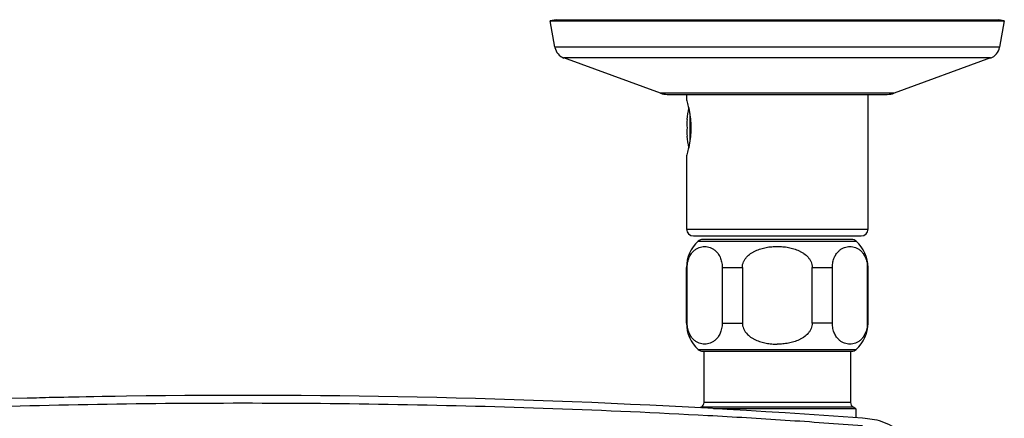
# Model space of a CAD drawing. Header units: millimetres. Extents: x 53 to 508, y -121 to 204.
# Tile 4 of 18: x 130 to 271, y -11 to 47. Entities that reach past the tile are written whole.
import ezdxf

# ---------------------------------------------------------------- set-up
doc = ezdxf.new("R2010")
doc.units = ezdxf.units.MM
doc.header["$LTSCALE"] = 23.1
doc.layers.get('0').update_dxf_attribs({"linetype": 'CONTINUOUS'})

msp = doc.modelspace()

# ---------------------------------------------------------------- linework, layer by layer
at = {"color": 7, "linetype": 'CONTINUOUS'}
for p, q in [((206.81, 46.63), (205.96, 46.48)), ((206.81, 46.63), (270.11, 46.63)), ((225.85, 46.63), (226.88, 46.63)), ((264.37, 46.62), (264.99, 46.63)), ((264.99, 46.63), (265.58, 46.63)), ((265.58, 46.63), (266.13, 46.63)), ((266.13, 46.63), (266.89, 46.63)), ((266.89, 46.63), (267.13, 46.63)), ((270.96, 46.48), (270.11, 46.63)), ((206.63, 42.67), (205.96, 46.48)), ((205.96, 46.48), (270.96, 46.48)), ((270.96, 46.48), (270.29, 42.67)), ((221.76, 36.1), (207.92, 41.14)), ((269, 41.14), (255.17, 36.1)), ((222.71, 35.93), (254.21, 35.93)), ((225.46, 35.93), (225.46, 35.13)), ((251.46, 16.63), (251.46, 35.93)), ((225.46, 27.13), (225.46, 16.63)), ((226.46, 15.63), (250.46, 15.63)), ((249.11, 15.13), (227.81, 15.13)), ((225.46, 3.13), (225.46, 11.13)), ((225.57, 3.13), (225.57, 11.13)), ((230.57, 11.13), (230.57, 3.13)), ((233.46, 11.13), (233.46, 3.13)), ((243.46, 3.13), (243.46, 11.13)), ((246.35, 3.13), (246.35, 11.13)), ((251.35, 11.13), (251.35, 3.13)), ((251.46, 3.13), (251.46, 11.13)), ((227.81, -0.87), (249.11, -0.87)), ((227.98, -8.21), (227.98, -0.87)), ((248.94, -0.87), (248.94, -8.21)), ((132.4, -7.59), (131.06, -7.62)), ((133.7, -7.56), (132.4, -7.59)), ((135.12, -7.52), (133.7, -7.56)), ((136.3, -7.5), (135.12, -7.52)), ((137.58, -7.47), (136.3, -7.5)), ((138.51, -7.45), (137.58, -7.47)), ((139.51, -7.43), (138.51, -7.45)), ((140.6, -7.41), (139.51, -7.43)), ((143.68, -7.36), (142.45, -7.38)), ((227.58, -8.9), (227.4, -9.01)), ((249.71, -9.12), (229.35, -9.12)), ((249.71, -9.12), (249.34, -8.9)), ((249.71, -9.12), (249.71, -10.43))]:
    msp.add_line(p, q, dxfattribs=at)
at = {"color": 9, "linetype": 'CONTINUOUS'}
for p, q in [((270.29, 42.67), (206.63, 42.67)), ((269, 41.14), (207.92, 41.14)), ((255.17, 36.1), (221.76, 36.1)), ((225.93, 33.16), (225.93, 29.1)), ((225.46, 16.63), (251.46, 16.63)), ((227.15, 14.88), (249.77, 14.88)), ((225.46, 11.13), (225.57, 11.13)), ((230.57, 11.13), (233.46, 11.13)), ((243.46, 11.13), (246.35, 11.13)), ((251.35, 11.13), (251.46, 11.13)), ((225.46, 3.13), (225.57, 3.13)), ((230.57, 3.13), (233.46, 3.13)), ((246.35, 3.13), (243.46, 3.13)), ((251.46, 3.13), (251.35, 3.13)), ((227.15, -0.62), (249.77, -0.62)), ((248.94, -8.21), (227.98, -8.21)), ((249.34, -8.9), (227.58, -8.9))]:
    msp.add_line(p, q, dxfattribs=at)
at = {"color": 7, "linetype": 'CONTINUOUS'}
for points in [[(226.88, 46.63), (227.4, 46.63), (227.92, 46.63), (228.44, 46.63), (228.97, 46.63), (230.04, 46.63)], [(230.04, 46.63), (230.57, 46.63), (231.11, 46.62), (231.65, 46.62), (232.2, 46.62), (232.74, 46.62), (233.84, 46.62)], [(233.84, 46.62), (234.39, 46.62), (234.94, 46.62), (235.49, 46.62), (236.04, 46.62), (236.6, 46.62), (237.71, 46.62)], [(237.71, 46.62), (238.27, 46.62), (238.82, 46.62), (239.38, 46.62), (239.93, 46.62), (240.49, 46.62), (241.04, 46.62), (242.15, 46.62)], [(242.15, 46.62), (242.7, 46.62), (243.25, 46.62), (243.8, 46.62), (244.35, 46.62), (244.89, 46.62), (245.98, 46.62)], [(245.98, 46.62), (246.51, 46.62), (247.05, 46.62), (247.59, 46.62), (248.12, 46.62), (249.17, 46.62)], [(249.17, 46.62), (249.69, 46.62), (250.21, 46.62), (250.72, 46.62), (251.23, 46.62), (252.24, 46.62)], [(252.24, 46.62), (252.74, 46.62), (253.24, 46.62), (253.72, 46.62), (254.21, 46.62), (255.16, 46.62)], [(255.16, 46.62), (255.63, 46.62), (256.1, 46.62), (256.56, 46.62), (257.46, 46.62)], [(257.46, 46.62), (257.9, 46.62), (258.33, 46.62), (258.76, 46.62), (259.6, 46.62)], [(259.6, 46.62), (260.01, 46.62), (260.81, 46.62)], [(260.81, 46.62), (261.2, 46.62), (261.58, 46.62), (262.32, 46.62)], [(262.32, 46.62), (262.68, 46.62), (263.38, 46.62)], [(263.38, 46.62), (263.72, 46.62), (264.37, 46.62)], [(142.45, -7.38), (141.8, -7.39), (140.6, -7.41)]]:
    msp.add_lwpolyline(points, dxfattribs=at)
for centre, radius, start, end in [((208.6, 43.01), 2, 190, 250), ((268.32, 43.01), 2, 290, 350), ((222.71, 38.73), 2.8, 250, 270), ((254.21, 38.73), 2.8, 270, 290), ((239.46, 31.13), 13.98, 168.3104, 175.0719), ((235.98, 31.76), 10.46, 176.8438, 183.4252), ((235.98, 30.51), 10.46, 176.5747, 183.1563), ((239.46, 31.13), 13.98, 184.9281, 191.6889), ((226.46, 16.63), 1, 180, 270), ((250.46, 16.63), 1, 270, 360), ((230.46, 11.13), 5, 131.4096, 180), ((227.81, 14.13), 1, 89.9998, 131.4096), ((249.11, 14.13), 1, 48.5904, 90.0002), ((246.46, 11.13), 5, 0, 48.5904), ((230.46, 3.13), 5, 180, 228.5904), ((246.46, 3.13), 5, 311.4096, 360), ((227.81, 0.13), 1, 228.5904, 270), ((249.11, 0.13), 1, 270, 311.4096), ((161.96, -1209.72), 1202.5, 85.76895, 94.23105), ((227.18, -8.21), 0.8, 300, 360), ((249.74, -8.21), 0.8, 180, 240)]:
    msp.add_arc(centre, radius, start, end, dxfattribs=at)
for points, knots in [([(225.46, 35.13), (225.49, 35.03), (225.61, 34.64), (225.82, 33.83), (225.99, 32.85), (226.07, 31.91), (226.09, 31.39), (226.09, 31.13)], [0, 0, 0, 0, 0.078776, 0.29842, 0.621065, 0.806829, 1, 1, 1, 1]), ([(226.09, 31.13), (226.09, 30.87), (226.07, 30.35), (225.99, 29.41), (225.82, 28.44), (225.61, 27.62), (225.49, 27.23), (225.46, 27.13)], [0, 0, 0, 0, 0.193171, 0.378935, 0.70158, 0.921224, 1, 1, 1, 1]), ([(225.57, 11.13), (225.57, 11.39), (225.62, 11.89), (225.83, 12.56), (226.13, 13.1), (226.48, 13.51), (226.86, 13.8), (227.26, 13.99), (227.66, 14.11), (228.07, 14.14), (228.47, 14.11), (228.88, 13.99), (229.27, 13.8), (229.65, 13.51), (230.01, 13.1), (230.31, 12.56), (230.52, 11.89), (230.57, 11.39), (230.57, 11.13)], [0, 0, 0, 0, 0.090222, 0.171505, 0.241564, 0.302316, 0.356476, 0.406366, 0.453755, 0.5, 0.546245, 0.593634, 0.643524, 0.697684, 0.758436, 0.828495, 0.909778, 1, 1, 1, 1]), ([(233.46, 11.13), (233.46, 11.26), (233.49, 11.53), (233.61, 11.91), (233.8, 12.27), (234.12, 12.69), (234.53, 13.05), (234.98, 13.33), (235.46, 13.57), (236.09, 13.81), (236.87, 14), (237.66, 14.11), (238.19, 14.13), (238.46, 14.13)], [0, 0, 0, 0, 0.062453, 0.124918, 0.187403, 0.249906, 0.374732, 0.437268, 0.499808, 0.624824, 0.749871, 0.874933, 1, 1, 1, 1]), ([(238.46, 14.13), (238.73, 14.13), (239.26, 14.11), (240.06, 14), (240.83, 13.81), (241.46, 13.57), (241.94, 13.33), (242.39, 13.05), (242.8, 12.69), (243.12, 12.27), (243.31, 11.91), (243.43, 11.53), (243.46, 11.26), (243.46, 11.13)], [0, 0, 0, 0, 0.125067, 0.250129, 0.375176, 0.500192, 0.562732, 0.625268, 0.750094, 0.812597, 0.875082, 0.937547, 1, 1, 1, 1]), ([(246.35, 11.13), (246.35, 11.39), (246.4, 11.89), (246.61, 12.56), (246.92, 13.1), (247.27, 13.51), (247.65, 13.8), (248.05, 13.99), (248.45, 14.11), (248.85, 14.14), (249.26, 14.11), (249.66, 13.99), (250.06, 13.8), (250.44, 13.51), (250.79, 13.1), (251.09, 12.56), (251.3, 11.89), (251.35, 11.39), (251.35, 11.13)], [0, 0, 0, 0, 0.090222, 0.171505, 0.241564, 0.302316, 0.356476, 0.406366, 0.453755, 0.5, 0.546245, 0.593634, 0.643524, 0.697684, 0.758436, 0.828495, 0.909778, 1, 1, 1, 1]), ([(230.57, 3.13), (230.57, 2.87), (230.52, 2.37), (230.31, 1.7), (230.01, 1.16), (229.65, 0.75), (229.27, 0.46), (228.88, 0.27), (228.47, 0.15), (228.07, 0.12), (227.66, 0.15), (227.26, 0.27), (226.86, 0.46), (226.48, 0.75), (226.13, 1.16), (225.83, 1.7), (225.62, 2.37), (225.57, 2.87), (225.57, 3.13)], [0, 0, 0, 0, 0.090222, 0.171505, 0.241564, 0.302316, 0.356476, 0.406366, 0.453755, 0.5, 0.546245, 0.593634, 0.643524, 0.697684, 0.758436, 0.828495, 0.909778, 1, 1, 1, 1]), ([(233.46, 3.13), (233.46, 3), (233.49, 2.73), (233.61, 2.35), (233.8, 1.99), (234.12, 1.57), (234.53, 1.21), (234.98, 0.93), (235.46, 0.69), (236.09, 0.45), (236.87, 0.26), (237.66, 0.15), (238.19, 0.13), (238.46, 0.13)], [0, 0, 0, 0, 0.062453, 0.124918, 0.187403, 0.249906, 0.374732, 0.437268, 0.499808, 0.624824, 0.749871, 0.874933, 1, 1, 1, 1]), ([(243.46, 3.13), (243.46, 3), (243.43, 2.73), (243.31, 2.35), (243.12, 1.99), (242.8, 1.57), (242.39, 1.21), (241.94, 0.93), (241.46, 0.69), (240.83, 0.45), (240.06, 0.26), (239.26, 0.15), (238.73, 0.13), (238.46, 0.13)], [0, 0, 0, 0, 0.062453, 0.124918, 0.187403, 0.249906, 0.374732, 0.437268, 0.499808, 0.624824, 0.749871, 0.874933, 1, 1, 1, 1]), ([(251.35, 3.13), (251.35, 2.87), (251.3, 2.37), (251.09, 1.7), (250.79, 1.16), (250.44, 0.75), (250.06, 0.46), (249.66, 0.27), (249.26, 0.15), (248.85, 0.12), (248.45, 0.15), (248.05, 0.27), (247.65, 0.46), (247.27, 0.75), (246.92, 1.16), (246.61, 1.7), (246.4, 2.37), (246.35, 2.87), (246.35, 3.13)], [0, 0, 0, 0, 0.090222, 0.171505, 0.241564, 0.302316, 0.356476, 0.406366, 0.453755, 0.5, 0.546245, 0.593634, 0.643524, 0.697684, 0.758436, 0.828495, 0.909778, 1, 1, 1, 1]), ([(259.28, -18.07), (259.18, -17.58), (258.96, -16.61), (258.16, -14.67), (256.72, -12.87), (254.89, -11.59), (253.45, -10.94), (252.03, -10.61), (251.13, -10.54), (250.68, -10.5)], [0, 0, 0, 0, 0.125001, 0.250001, 0.5, 0.625, 0.75, 0.875, 1, 1, 1, 1])]:
    msp.add_open_spline(points, degree=3, knots=knots, dxfattribs=at)
at = {"color": 9, "linetype": 'CONTINUOUS'}
msp.add_open_spline([(250.68, -11.59), (248.83, -11.44), (245.14, -11.17), (237.76, -10.66), (224.83, -9.89), (206.35, -9.07), (184.16, -8.48), (154.56, -8.22), (117.57, -8.88), (88, -10.44), (73.24, -11.59)], degree=3, knots=[0, 0, 0, 0, 0.031263, 0.062522, 0.125033, 0.250033, 0.375028, 0.500013, 0.749962, 1, 1, 1, 1], dxfattribs=at)

doc.saveas('drawing.dxf')
